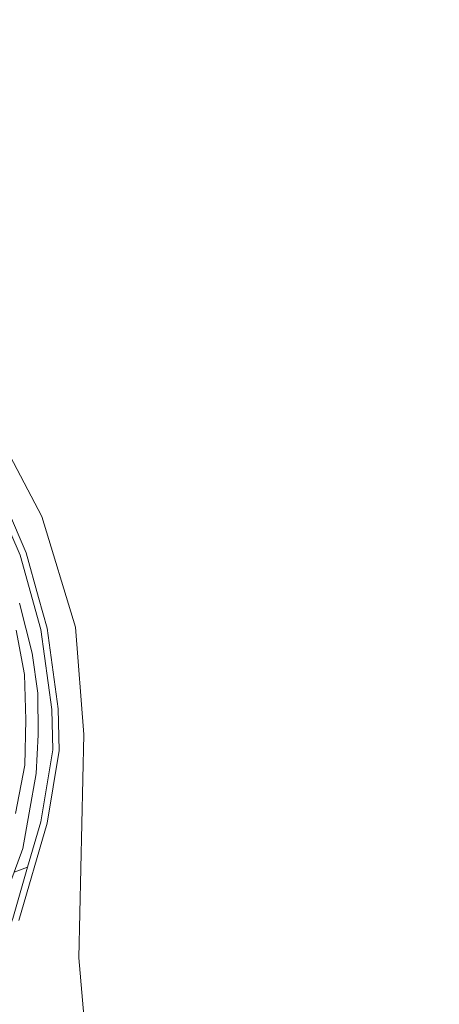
# Model space of a CAD drawing. Header units: metres. Extents: x 168032 to 180145, y 382923 to 399665.
# Tile 16 of 256: x 178314 to 178347, y 384989 to 385066. Entities that reach past the tile are written whole.
import ezdxf

# ---------------------------------------------------------------- set-up
doc = ezdxf.new("R2010")
doc.units = ezdxf.units.M
for name, color, linetype, lineweight in [('B-WE-GR-BOUWLAND-GV', 8, 'Continuous', 18), ('B-WE-GR-GRAS-GV', 8, 'Continuous', 18), ('B-WE-OG-WATER_SLOOT-GV', 8, 'Continuous', 18), ('B-WE-OG-WEG-GV', 8, 'Continuous', 18)]:
    doc.layers.add(name, color=color, linetype=linetype, lineweight=lineweight)

msp = doc.modelspace()

# ---------------------------------------------------------------- linework, layer by layer
at = {"layer": 'B-WE-GR-BOUWLAND-GV', "flags": 128}
msp.add_lwpolyline([(178268.683, 385095.117), (178283.232, 385059.225), (178287.597, 385053.537), (178290.111, 385051.156), (178296.064, 385047.055), (178303.34, 385043.086), (178307.838, 385038.456), (178312.865, 385032.37), (178315.643, 385027.078), (178318.289, 385018.347), (178318.951, 385009.881), (178318.554, 384992.286), (178319.083, 384986.2), (178320.141, 384980.38), (178324.242, 384964.901), (178332.709, 384969.267), (178350.701, 384988.978), (178361.549, 385002.604), (178409.265, 385057.859), (178392.53, 385073.246)], dxfattribs=at)
at = {"layer": 'B-WE-GR-GRAS-GV', "flags": 128}
for points in [[(178319.083, 384986.2), (178318.554, 384992.286), (178318.951, 385009.881), (178318.289, 385018.347), (178315.643, 385027.078), (178312.865, 385032.37), (178307.838, 385038.456), (178303.34, 385043.086), (178296.064, 385047.055), (178290.111, 385051.156), (178287.597, 385053.537), (178283.232, 385059.225), (178268.683, 385095.117)], [(178312.932, 385027.64), (178314.4, 385024.194), (178315.387, 385020.685), (178316.066, 385018.274), (178316.926, 385011.904), (178317.002, 385008.63), (178316.054, 385002.891), (178313.827, 384995.229)]]:
    msp.add_lwpolyline(points, dxfattribs=at)
at = {"layer": 'B-WE-OG-WATER_SLOOT-GV', "flags": 128}
for points in [[(178313.878, 385020.233), (178314.878, 385016.288), (178315.331, 385013.152), (178315.352, 385009.867), (178315.197, 385006.82), (178314.636, 385003.719), (178314.155, 385000.89), (178313.469, 384999.043), (178314.526, 384999.425), (178315.566, 385003.002), (178316.501, 385008.665), (178316.427, 385011.865), (178315.575, 385018.172), (178313.928, 385024.028), (178312.48, 385027.426)], [(178313.469, 384999.043), (178314.155, 385000.89), (178314.636, 385003.719), (178315.197, 385006.82), (178315.352, 385009.867), (178315.331, 385013.152), (178314.878, 385016.288), (178313.878, 385020.233)], [(178313.558, 385003.664), (178314.314, 385007.471), (178314.393, 385011.054), (178314.291, 385014.606), (178313.61, 385018.118)], [(178313.61, 385018.118), (178314.291, 385014.606), (178314.393, 385011.054), (178314.314, 385007.471), (178313.558, 385003.664)], [(178310.725, 384988.481), (178313.353, 384995.388), (178314.526, 384999.425), (178313.469, 384999.043), (178312.702, 384996.978), (178310.977, 384992.524), (178310.328, 384990.387), (178309.887, 384988.069)]]:
    msp.add_lwpolyline(points, dxfattribs=at)
at = {"layer": 'B-WE-OG-WEG-GV', "flags": 128}
for points in [[(178312.48, 385027.426), (178313.928, 385024.028), (178315.575, 385018.172), (178316.427, 385011.865), (178316.501, 385008.665), (178315.566, 385003.002), (178314.526, 384999.425), (178313.353, 384995.388)], [(178313.827, 384995.229), (178316.054, 385002.891), (178317.002, 385008.63), (178316.926, 385011.904), (178316.066, 385018.274), (178315.387, 385020.685), (178314.4, 385024.194), (178312.932, 385027.64)]]:
    msp.add_lwpolyline(points, dxfattribs=at)

doc.saveas('drawing.dxf')
